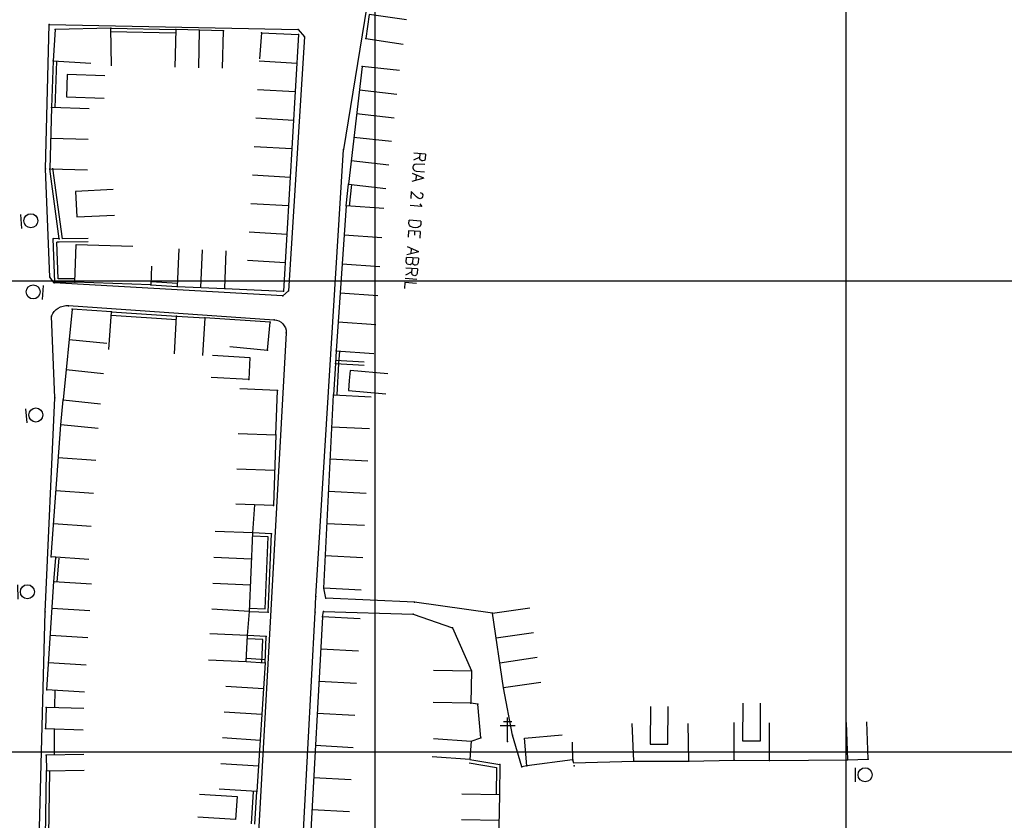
# Model space of a CAD drawing. Header units: millimetres. Extents: x 196436 to 199900, y 8705373 to 8708636.
# Tile 58 of 92: x 198525 to 198734, y 8706785 to 8706955. Entities that reach past the tile are written whole.
import ezdxf
from ezdxf.enums import TextEntityAlignment as Align

# ---------------------------------------------------------------- set-up
doc = ezdxf.new("R2010")
doc.units = ezdxf.units.MM
doc.header["$LTSCALE"] = 5
for name, color, linetype in [('CASA', 6, 'Continuous'), ('CERCA', 3, 'CERCA_LINE'), ('MALHA', 9, 'Continuous'), ('MEIO-FIO', 7, 'Continuous'), ('MURO', 9, 'Continuous'), ('PL', 23, 'Continuous'), ('POSTE', 3, 'Continuous'), ('TXT_NRUA', 3, 'Continuous')]:
    doc.layers.add(name, color=color, linetype=linetype)
doc.styles.add('GEOSIS', font='ROMANS.SHX')
doc.linetypes.add('CERCA_LINE', pattern='A,0.5,-0.2,["X",Standard,S=0.1,R=0,X=-0.1,Y=-0.05],-0.25', length=0.95)

# ---------------------------------------------------------------- blocks, each defined once
blk = doc.blocks.new('C')
at = {"layer": 'CASA'}
blk.add_lwpolyline([(0, 0), (0, 8)], dxfattribs=at)
blk = doc.blocks.new('PL')
at = {"layer": 'PL'}
blk.add_line((2.01, 1.49), (2.01, -1.49), dxfattribs=at)
blk.add_circle((0, 0), 1.49, dxfattribs=at)

msp = doc.modelspace()

# ---------------------------------------------------------------- linework, layer by layer
at = {"layer": 'CASA'}
for p, q in [((198557.679, 8706953.414), (198557.479, 8706945.417)), ((198567.85, 8706953.16), (198557.679, 8706953.414)), ((198562.565, 8706945.29), (198562.764, 8706953.287)), ((198567.65, 8706945.163), (198567.85, 8706953.16)), ((198575.89, 8706952.677), (198583.782, 8706952.334)), ((198583.782, 8706952.334), (198580.593, 8706897.863)), ((198597.249, 8706945.583), (198594.386, 8706920.568)), ((198605.197, 8706944.673), (198597.249, 8706945.583)), ((198531.34, 8706936.828), (198530.938, 8706923.849)), ((198539.336, 8706936.58), (198531.34, 8706936.828)), ((198531.139, 8706930.339), (198539.135, 8706930.091)), ((198530.938, 8706923.849), (198538.934, 8706923.601)), ((198594.386, 8706920.568), (198602.334, 8706919.659)), ((198593.912, 8706915.929), (198591.769, 8706885.152)), ((198601.893, 8706915.373), (198593.912, 8706915.929)), ((198558.333, 8706906.804), (198558.008, 8706898.811)), ((198563.053, 8706898.605), (198563.378, 8706906.599)), ((198568.098, 8706898.4), (198568.423, 8706906.394)), ((198558.008, 8706898.811), (198568.098, 8706898.4)), ((198535.727, 8706894.012), (198533.765, 8706874.746)), ((198544.045, 8706893.413), (198535.727, 8706894.012)), ((198543.47, 8706885.434), (198544.045, 8706893.413)), ((198591.769, 8706885.152), (198599.749, 8706884.596)), ((198533.765, 8706874.746), (198541.724, 8706873.936)), ((198589.103, 8706834.748), (198591.219, 8706875.82)), ((198591.219, 8706875.82), (198599.208, 8706875.408)), ((198531.251, 8706841.406), (198533.264, 8706869.42)), ((198570.925, 8706867.585), (198578.921, 8706867.34)), ((198578.921, 8706867.34), (198578.461, 8706852.326)), ((198570.695, 8706860.078), (198578.691, 8706859.833)), ((198578.461, 8706852.326), (198570.465, 8706852.571)), ((198574.037, 8706846.481), (198566.044, 8706846.812)), ((198573.348, 8706829.825), (198574.037, 8706846.481)), ((198539.231, 8706840.833), (198531.251, 8706841.406)), ((198530.346, 8706813.171), (198531.801, 8706836.166)), ((198531.801, 8706836.166), (198539.785, 8706835.661)), ((198597.092, 8706834.336), (198589.103, 8706834.748)), ((198588.86, 8706828.67), (198585.847, 8706774.086)), ((198596.848, 8706828.229), (198588.86, 8706828.67)), ((198624.984, 8706829.437), (198632.901, 8706830.588)), ((198627.294, 8706813.552), (198624.984, 8706829.437)), ((198572.672, 8706819.169), (198576.664, 8706818.911)), ((198576.664, 8706818.911), (198574.897, 8706791.542)), ((198635.211, 8706814.703), (198627.294, 8706813.552)), ((198538.331, 8706812.666), (198530.346, 8706813.171)), ((198574.897, 8706791.542), (198566.913, 8706792.057)), ((198618.431, 8706791.047), (198626.43, 8706790.904)), ((198626.43, 8706790.904), (198626.235, 8706780.028)), ((198618.334, 8706785.609), (198626.332, 8706785.466))]:
    msp.add_line(p, q, dxfattribs=at)
for points in [[(198606.695, 8706955.436), (198598.779, 8706956.591), (198598.031, 8706951.465), (198605.947, 8706950.31)], [(198544.082, 8706945.722), (198543.887, 8706953.719), (198532.065, 8706953.431), (198531.665, 8706946.727), (198539.651, 8706946.251)], [(198575.89, 8706952.677), (198575.447, 8706947.192)], [(198542.649, 8706943.58), (198534.654, 8706943.837), (198534.501, 8706939.106), (198542.497, 8706938.849)], [(198544.407, 8706919.4), (198536.417, 8706919.003), (198536.685, 8706913.608), (198544.675, 8706914.005)], [(198552.582, 8706903.158), (198552.433, 8706899.161), (198536.252, 8706899.766), (198536.551, 8706907.76), (198548.558, 8706907.36)], [(198568.098, 8706898.4), (198580.593, 8706897.863)], [(198557.42, 8706884.52), (198557.885, 8706892.507), (198563.87, 8706892.158), (198563.405, 8706884.172)], [(198569.211, 8706886.044), (198577.175, 8706885.288), (198577.74, 8706891.238), (198563.87, 8706892.158)], [(198565.471, 8706884.237), (198573.458, 8706883.777), (198573.185, 8706879.044), (198565.199, 8706879.503)], [(198602.704, 8706880.28), (198594.735, 8706880.979), (198594.549, 8706878.866), (198594.364, 8706876.753), (198602.333, 8706876.054)], [(198541.229, 8706868.671), (198533.264, 8706869.42), (198533.765, 8706874.746)], [(198574.037, 8706846.481), (198574.463, 8706852.449)], [(198572.93, 8706824.691), (198573.348, 8706829.825), (198565.362, 8706830.315)], [(198564.681, 8706819.543), (198572.672, 8706819.169), (198572.93, 8706824.691), (198564.939, 8706825.064)], [(198612.458, 8706817.341), (198620.457, 8706817.205), (198620.339, 8706810.295), (198612.341, 8706810.431)], [(198532.011, 8706809.367), (198532.117, 8706813.059)], [(198678.091, 8706810.314), (198678.056, 8706802.314), (198681.822, 8706802.298), (198681.857, 8706810.297)], [(198538.158, 8706809.157), (198530.163, 8706809.429), (198530.011, 8706804.961), (198538.006, 8706804.689)], [(198658.462, 8706809.644), (198658.426, 8706801.644), (198662.192, 8706801.627), (198662.227, 8706809.627)], [(198700.053, 8706806.247), (198700.313, 8706798.251), (198704.716, 8706798.394), (198704.456, 8706806.39)], [(198531.937, 8706799.337), (198531.962, 8706804.894)], [(198641.894, 8706802.028), (198641.971, 8706798.299), (198632.275, 8706797.005), (198631.748, 8706802.89), (198639.717, 8706803.603)], [(198612.429, 8706802.806), (198620.408, 8706802.238), (198620.132, 8706798.349), (198612.152, 8706798.917)], [(198538.197, 8706799.433), (198530.198, 8706799.311), (198530.249, 8706795.956), (198538.248, 8706796.078)], [(198562.729, 8706791.02), (198570.712, 8706790.501), (198570.392, 8706785.584), (198562.409, 8706786.103)]]:
    msp.add_lwpolyline(points, dxfattribs=at)
for p in [(198532.066, 8706953.43, 684.549), (198543.888, 8706953.718, 684.628), (198557.68, 8706953.413, 684.306), (198567.85, 8706953.159, 684.156), (198575.89, 8706952.675, 683.983), (198583.783, 8706952.333, 683.656), (198598.031, 8706951.464, 683.459), (198531.666, 8706946.726, 684.704), (198597.25, 8706945.582, 683.645), (198531.341, 8706936.827, 684.941), (198530.939, 8706923.848, 685.491), (198594.387, 8706920.567, 684.419), (198593.913, 8706915.928, 684.598), (198536.253, 8706899.765, 686.403), (198552.433, 8706899.16, 686.355), (198558.008, 8706898.809, 686.156), (198568.099, 8706898.399, 685.931), (198580.594, 8706897.862, 685.389), (198535.727, 8706894.011, 686.485), (198544.045, 8706893.412, 686.508), (198557.885, 8706892.506, 686.205), (198563.87, 8706892.157, 686.275), (198577.74, 8706891.236, 685.795), (198577.175, 8706885.286, 685.869), (198591.769, 8706885.151, 685.68), (198573.186, 8706879.043, 686.563), (198533.765, 8706874.745, 686.96), (198591.219, 8706875.819, 686.079), (198533.264, 8706869.419, 687.106), (198578.922, 8706867.339, 686.629), (198578.462, 8706852.325, 687.413), (198531.252, 8706841.405, 688.071), (198532.235, 8706841.16, 688.261), (198531.801, 8706836.165, 688.327), (198589.103, 8706834.747, 688.474), (198588.861, 8706828.669, 688.702), (198624.985, 8706829.436, 689.508), (198576.664, 8706818.91, 689.365), (198620.457, 8706817.204, 689.625), (198530.347, 8706813.17, 689.116), (198627.294, 8706813.551, 689.888), (198620.34, 8706810.294, 690.403), (198530.163, 8706809.428, 689.209), (198530.011, 8706804.959, 689.469), (198530.198, 8706799.31, 689.744), (198641.972, 8706798.298, 692.502), (198700.313, 8706798.25, 700.24), (198704.716, 8706798.393, 700.667), (198530.249, 8706795.955, 689.987), (198632.275, 8706797.004, 691.273), (198574.897, 8706791.541, 690.883), (198626.43, 8706790.903, 691.516)]:
    msp.add_point(p, dxfattribs=at)
at = {"layer": 'CERCA'}
for points in [[(198578.921, 8706867.34), (198579.329, 8706876.768), (198571.336, 8706877.108)], [(198624.984, 8706829.437), (198608.371, 8706831.772), (198589.544, 8706832.652), (198589.103, 8706834.748)], [(198588.86, 8706828.67), (198589.079, 8706829.774), (198608.123, 8706829.2), (198616.422, 8706826.318), (198620.457, 8706817.205)], [(198632.275, 8706797.005), (198631.188, 8706796.82), (198629.188, 8706803.557), (198627.294, 8706813.552)], [(198620.408, 8706802.238), (198622.463, 8706802.959), (198621.812, 8706810.084), (198620.339, 8706810.295)], [(198641.971, 8706798.299), (198642.117, 8706797.662), (198654.933, 8706798.013), (198654.622, 8706806.013)], [(198654.933, 8706798.013), (198666.61, 8706798.011), (198666.524, 8706806.011)], [(198666.61, 8706798.011), (198676.28, 8706798.22), (198676.246, 8706806.221)], [(198676.28, 8706798.22), (198683.729, 8706798.122), (198683.75, 8706806.123)], [(198683.729, 8706798.122), (198700.313, 8706798.251)]]:
    msp.add_lwpolyline(points, dxfattribs=at)
for p in [(198579.329, 8706876.767, 686.277), (198589.544, 8706832.651, 688.597), (198608.372, 8706831.771, 689.03), (198589.08, 8706829.773, 688.622), (198608.123, 8706829.199, 688.887), (198616.422, 8706826.317, 689.335), (198621.812, 8706810.083, 690.299), (198622.463, 8706802.957, 690.587), (198629.188, 8706803.556, 690.632), (198654.933, 8706798.011, 694.039), (198666.61, 8706798.01, 695.625), (198676.281, 8706798.218, 697.078), (198683.729, 8706798.121, 698.232), (198631.188, 8706796.819, 691.053), (198642.263, 8706797.022, 692.526)]:
    msp.add_point(p, dxfattribs=at)
at = {"layer": 'MALHA'}
for p, q in [((198600, 8708635.599), (198600, 8705384.785)), ((198600, 8708635.599), (198600, 8705384.785)), ((198700, 8708635.599), (198700, 8705384.785)), ((198700, 8708635.599), (198700, 8705384.785)), ((196441.61, 8706900), (199000, 8706900)), ((196441.61, 8706900), (199000, 8706900)), ((196441.61, 8706800), (199000, 8706800)), ((196441.61, 8706800), (199000, 8706800))]:
    msp.add_line(p, q, dxfattribs=at)
at = {"layer": 'MEIO-FIO'}
for points in [[(198604.767, 8706998.406), (198593.327, 8706927.929)], [(198530.803, 8706954.486), (198583.656, 8706953.403), (198585.001, 8706951.873), (198581.67, 8706897.917), (198580.407, 8706896.811), (198531.849, 8706899.569), (198530.941, 8706900.811), (198530.016, 8706923.849), (198530.803, 8706954.486)], [(198587.455, 8706832.985), (198593.327, 8706927.929)], [(198573.914, 8706758.529), (198583.436, 8706756.696), (198587.268, 8706829.622), (198587.455, 8706832.985)]]:
    msp.add_lwpolyline(points, dxfattribs=at)
msp.add_lwpolyline([(198534.898, 8706894.752), (198578.591, 8706891.763, -0.4069803), (198581.145, 8706888.996), (198573.914, 8706758.529), (198572.966, 8706757.455), (198528.166, 8706762.214), (198529.969, 8706829.738), (198532.027, 8706875.191), (198531.337, 8706892.541, -0.333324), (198534.898, 8706894.752, -5.1959311)], format="xyb", dxfattribs=at)
for p in [(198530.804, 8706954.485, 684.351), (198583.657, 8706953.402, 683.494), (198585.002, 8706951.872, 683.502), (198593.327, 8706927.928, 684.064), (198530.017, 8706923.848, 685.335), (198530.941, 8706900.81, 686.048), (198531.849, 8706899.568, 686.163), (198581.671, 8706897.915, 685.242), (198580.408, 8706896.809, 685.311), (198534.899, 8706894.751, 686.312), (198531.337, 8706892.54, 686.274), (198578.591, 8706891.762, 685.596), (198581.145, 8706888.995, 685.595), (198532.027, 8706875.19, 686.735), (198587.456, 8706832.984, 688.464), (198529.97, 8706829.737, 688.264), (198587.268, 8706829.621, 688.641)]:
    msp.add_point(p, dxfattribs=at)
at = {"layer": 'MURO'}
msp.add_line((198572.717, 8706819.868), (198576.709, 8706819.61), dxfattribs=at)
for points in [[(198543.872, 8706953.02), (198557.664, 8706952.715)], [(198543.887, 8706953.719), (198557.679, 8706953.414)], [(198531.665, 8706946.727), (198531.34, 8706936.828)], [(198532.365, 8706946.704), (198532.04, 8706936.805)], [(198532.936, 8706908.941), (198530.938, 8706923.849)], [(198533.642, 8706908.947), (198531.632, 8706923.942)], [(198593.912, 8706915.929), (198594.386, 8706920.568)], [(198594.608, 8706915.858), (198595.083, 8706920.497)], [(198536.252, 8706899.766), (198532.026, 8706899.715), (198531.7, 8706908.983)], [(198532.936, 8706908.941), (198532.936, 8706908.941), (198531.7, 8706908.983)], [(198539.11, 8706908.29), (198532.927, 8706908.241), (198532.426, 8706908.258)], [(198536.244, 8706900.466), (198532.702, 8706900.423), (198532.426, 8706908.258)], [(198539.104, 8706908.99), (198533.642, 8706908.947)], [(198552.477, 8706899.86), (198558.052, 8706899.509)], [(198552.433, 8706899.161), (198558.008, 8706898.811)], [(198543.999, 8706892.715), (198557.839, 8706891.808)], [(198544.045, 8706893.413), (198557.885, 8706892.507)], [(198591.769, 8706885.152), (198591.58, 8706882.49), (198591.219, 8706875.82)], [(198591.62, 8706883.189), (198597.718, 8706882.84)], [(198592.467, 8706885.102), (198592.278, 8706882.447), (198591.918, 8706875.782)], [(198591.58, 8706882.49), (198597.678, 8706882.141)], [(198573.348, 8706829.825), (198577.345, 8706829.66), (198578.034, 8706846.316), (198574.037, 8706846.481)], [(198573.377, 8706830.525), (198576.674, 8706830.388), (198577.306, 8706845.645), (198574.009, 8706845.782)], [(198531.801, 8706836.166), (198532.234, 8706841.161)], [(198532.498, 8706836.106), (198532.932, 8706841.101)], [(198576.664, 8706818.911), (198576.926, 8706824.503), (198572.93, 8706824.691)], [(198575.965, 8706818.944), (198576.194, 8706823.837), (198572.898, 8706823.992)], [(198620.015, 8706797.659), (198625.82, 8706796.679), (198625.73, 8706790.915)], [(198620.132, 8706798.349), (198626.529, 8706797.27), (198626.43, 8706790.904)], [(198530.815, 8706777.03), (198530.004, 8706777.208), (198530.249, 8706795.956)], [(198530.966, 8706777.713), (198530.711, 8706777.769), (198530.949, 8706795.947)], [(198573.764, 8706784.682), (198574.198, 8706791.586)], [(198574.462, 8706784.638), (198574.897, 8706791.542)]]:
    msp.add_lwpolyline(points, dxfattribs=at)
for p in [(198531.701, 8706908.982, 685.981), (198532.937, 8706908.94, 686.023), (198532.027, 8706899.714, 686.161), (198591.58, 8706882.489, 685.729), (198578.034, 8706846.315, 687.726), (198577.345, 8706829.659, 688.71), (198576.926, 8706824.502, 688.943), (198626.529, 8706797.269, 691.128)]:
    msp.add_point(p, dxfattribs=at)
at = {"layer": 'POSTE'}
for p, q in [((198627.29, 8706806.418), (198629.04, 8706806.411)), ((198628.146, 8706802.214), (198628.168, 8706807.254)), ((198626.586, 8706805.581), (198629.736, 8706805.567))]:
    msp.add_line(p, q, dxfattribs=at)
msp.add_point((198628.147, 8706802.213, 690.58), dxfattribs=at)

# ---------------------------------------------------------------- block references
at = {"layer": 'CASA'}
for p, rotation in [((198575.441, 8706946.749), 266.6498228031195), ((198575.087, 8706940.697), 266.6498228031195), ((198596.677, 8706940.58), 263.4707084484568), ((198596.104, 8706935.577), 263.4707084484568), ((198574.733, 8706934.645), 266.6498228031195), ((198595.531, 8706930.574), 263.4707084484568), ((198574.378, 8706928.592), 266.6498228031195), ((198594.959, 8706925.571), 263.4707084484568), ((198574.024, 8706922.54), 266.6498228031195), ((198573.67, 8706916.487), 266.6498228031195), ((198573.316, 8706910.435), 266.6498228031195), ((198593.483, 8706909.774), 266.0163142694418), ((198572.961, 8706904.383), 266.6498228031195), ((198593.055, 8706903.618), 266.0163142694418), ((198592.626, 8706897.463), 266.0163142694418), ((198592.197, 8706891.307), 266.0163142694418), ((198535.073, 8706887.59), 264.1857841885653), ((198534.419, 8706881.168), 264.1857841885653), ((198598.856, 8706868.563), 87.05018028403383), ((198540.74, 8706861.843), 85.89109889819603), ((198598.503, 8706861.718), 87.05018028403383), ((198540.237, 8706854.84), 85.89109889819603), ((198598.15, 8706854.872), 87.05018028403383), ((198539.734, 8706847.837), 85.89109889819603), ((198597.798, 8706848.027), 87.05018028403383), ((198573.808, 8706840.929), 87.63097383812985), ((198597.445, 8706841.181), 87.05018028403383), ((198573.578, 8706835.377), 87.63097383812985), ((198539.421, 8706829.913), 86.38109819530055), ((198539.058, 8706824.164), 86.38109819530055), ((198633.671, 8706825.293), 98.27258684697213), ((198588.484, 8706821.847), 266.8403683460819), ((198538.694, 8706818.415), 86.38109819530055), ((198634.441, 8706819.998), 98.27258684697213), ((198588.107, 8706815.024), 266.8403683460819), ((198568.327, 8706813.953), 266.3060318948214), ((198567.974, 8706808.479), 266.3060318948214), ((198587.73, 8706808.201), 266.8403683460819), ((198567.62, 8706803.005), 266.3060318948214), ((198587.354, 8706801.378), 266.8403683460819), ((198567.267, 8706797.531), 266.3060318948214), ((198586.977, 8706794.555), 266.8403683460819), ((198586.6, 8706787.732), 266.8403683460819)]:
    msp.add_blockref('C', p, dxfattribs=dict(at, rotation=rotation))
at = {"layer": 'PL'}
for p, rotation in [((198526.927, 8706912.795, 685.769), 184.5464070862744), ((198527.42, 8706897.674, 686.233), 355.928676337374), ((198527.993, 8706871.529, 686.889), 185.5282444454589), ((198526.188, 8706833.989, 688.231), 181.5266733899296), ((198704.055, 8706795.112), 180.2534837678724)]:
    msp.add_blockref('PL', p, dxfattribs=dict(at, rotation=rotation))

# ---------------------------------------------------------------- texts
at = {"layer": 'TXT_NRUA', "style": 'GEOSIS'}
msp.add_text('RUA 21 DE ABRIL', height=2.5, rotation=265.99661, dxfattribs=at).set_placement((198607.544, 8706927.6), align=Align.BOTTOM_LEFT)

doc.saveas('drawing.dxf')
